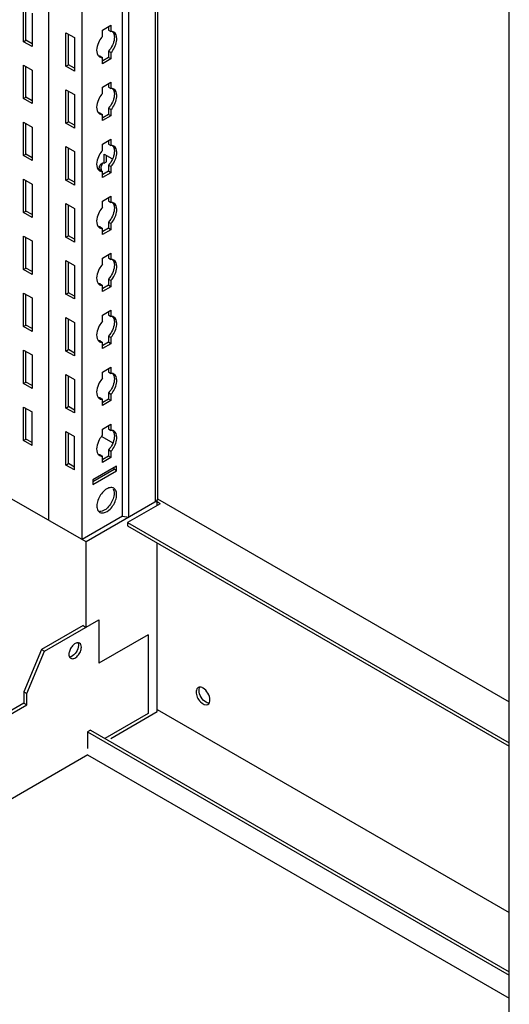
# Model space of a CAD drawing. Header units: millimetres. Extents: x 474 to 1324, y 193 to 2317.
# Tile 9 of 39: x 734 to 909, y 564 to 917. Entities that reach past the tile are written whole.
import ezdxf

# ---------------------------------------------------------------- set-up
doc = ezdxf.new("R2010")
doc.units = ezdxf.units.MM
doc.header["$LTSCALE"] = 163.201859
doc.layers.get('0').update_dxf_attribs({"linetype": 'CONTINUOUS'})

msp = doc.modelspace()

# ---------------------------------------------------------------- linework, layer by layer
at = {"color": 7}
for p, q in [((744.25, 737.34), (744.25, 1950.67)), ((744.29, 737.32), (744.29, 1950.65)), ((756.13, 730.48), (756.13, 1943.81)), ((770.63, 738.85), (770.63, 1935.45)), ((772.86, 738.51), (772.86, 1934.16)), ((782.47, 744.06), (782.47, 1928.61)), ((783.13, 1928.23), (783.13, 744.98)), ((909.1, 347.35), (909.1, 1853.67)), ((735.17, 908.87), (735.17, 920.87)), ((736.05, 909.38), (736.05, 920.36)), ((738.21, 919.12), (738.21, 907.11)), ((763.45, 912.99), (766.49, 914.75)), ((765.61, 914.24), (765.61, 913.03)), ((766.49, 914.75), (766.49, 912.52)), ((750.37, 912.09), (753.41, 910.34)), ((750.37, 900.09), (750.37, 912.09)), ((751.25, 900.6), (751.25, 911.58)), ((753.41, 910.34), (753.41, 898.34)), ((763.45, 910.77), (763.45, 912.99)), ((765.61, 913.03), (766.49, 912.52)), ((735.17, 908.87), (736.05, 909.38)), ((738.21, 907.11), (735.17, 908.87)), ((738.21, 908.13), (736.05, 909.38)), ((762.57, 903.73), (763.45, 903.22)), ((763.45, 900.99), (763.45, 903.22)), ((765.61, 903.26), (763.53, 902.06)), ((766.49, 904.97), (765.61, 905.48)), ((765.61, 905.48), (765.61, 903.26)), ((766.49, 902.75), (765.61, 903.26)), ((766.49, 904.97), (766.49, 902.75)), ((735.17, 900.46), (738.21, 898.7)), ((735.17, 888.46), (735.17, 900.46)), ((736.05, 888.97), (736.05, 899.95)), ((750.37, 900.09), (751.25, 900.6)), ((753.41, 898.34), (750.37, 900.09)), ((753.41, 899.36), (751.25, 900.6)), ((766.49, 902.75), (763.45, 900.99)), ((738.21, 898.7), (738.21, 886.7)), ((763.45, 892.58), (766.49, 894.34)), ((763.45, 890.35), (763.45, 892.58)), ((765.61, 893.83), (765.61, 892.62)), ((765.61, 892.62), (766.49, 892.11)), ((766.49, 894.34), (766.49, 892.11)), ((735.17, 888.46), (736.05, 888.97)), ((738.21, 887.72), (736.05, 888.97)), ((750.37, 891.68), (753.41, 889.93)), ((750.37, 879.68), (750.37, 891.68)), ((751.25, 880.19), (751.25, 891.17)), ((753.41, 889.93), (753.41, 877.92)), ((738.21, 886.7), (735.17, 888.46)), ((762.57, 883.31), (763.45, 882.8)), ((763.45, 880.58), (763.45, 882.8)), ((766.49, 882.33), (763.45, 880.58)), ((765.61, 882.84), (763.53, 881.64)), ((766.49, 884.56), (765.61, 885.07)), ((765.61, 885.07), (765.61, 882.84)), ((766.49, 882.33), (765.61, 882.84)), ((766.49, 884.56), (766.49, 882.33)), ((735.17, 880.05), (738.21, 878.29)), ((735.17, 868.04), (735.17, 880.05)), ((736.05, 868.55), (736.05, 879.54)), ((750.37, 879.68), (751.25, 880.19)), ((753.41, 877.92), (750.37, 879.68)), ((753.41, 878.94), (751.25, 880.19)), ((738.21, 878.29), (738.21, 866.29)), ((763.45, 872.17), (766.49, 873.92)), ((763.45, 869.94), (763.45, 872.17)), ((765.61, 873.41), (765.61, 872.21)), ((765.61, 872.21), (766.49, 871.7)), ((766.49, 873.92), (766.49, 871.7)), ((735.17, 868.04), (736.05, 868.55)), ((738.21, 866.29), (735.17, 868.04)), ((738.21, 867.31), (736.05, 868.55)), ((750.37, 871.27), (753.41, 869.51)), ((750.37, 859.27), (750.37, 871.27)), ((751.25, 859.78), (751.25, 870.76)), ((753.41, 869.51), (753.41, 857.51)), ((764.02, 868.62), (766.79, 867.02)), ((764.02, 865.37), (764.02, 868.62)), ((764.9, 865.88), (764.9, 868.11)), ((764.02, 865.37), (764.9, 865.88)), ((766.49, 864.15), (765.61, 864.66)), ((765.61, 864.66), (765.61, 862.43)), ((762.57, 862.9), (763.45, 862.39)), ((763.45, 860.16), (763.45, 862.39)), ((766.49, 861.92), (763.45, 860.16)), ((765.61, 862.43), (763.53, 861.23)), ((766.49, 861.92), (765.61, 862.43)), ((766.49, 864.15), (766.49, 861.92)), ((735.17, 859.63), (738.21, 857.88)), ((735.17, 847.63), (735.17, 859.63)), ((736.05, 848.14), (736.05, 859.12)), ((738.21, 857.88), (738.21, 845.88)), ((750.37, 859.27), (751.25, 859.78)), ((753.41, 857.51), (750.37, 859.27)), ((753.41, 858.53), (751.25, 859.78)), ((750.37, 850.86), (753.41, 849.1)), ((750.37, 838.85), (750.37, 850.86)), ((751.25, 839.36), (751.25, 850.35)), ((763.45, 851.75), (766.49, 853.51)), ((763.45, 849.53), (763.45, 851.75)), ((765.61, 853), (765.61, 851.8)), ((765.61, 851.8), (766.49, 851.29)), ((766.49, 853.51), (766.49, 851.29)), ((735.17, 847.63), (736.05, 848.14)), ((738.21, 845.88), (735.17, 847.63)), ((738.21, 846.9), (736.05, 848.14)), ((753.41, 849.1), (753.41, 837.1)), ((766.49, 843.73), (765.61, 844.24)), ((765.61, 844.24), (765.61, 842.02)), ((766.49, 843.73), (766.49, 841.51)), ((762.57, 842.49), (763.45, 841.98)), ((763.45, 839.75), (763.45, 841.98)), ((766.49, 841.51), (763.45, 839.75)), ((765.61, 842.02), (763.53, 840.82)), ((766.49, 841.51), (765.61, 842.02)), ((735.17, 839.22), (738.21, 837.47)), ((735.17, 827.22), (735.17, 839.22)), ((736.05, 827.73), (736.05, 838.71)), ((738.21, 837.47), (738.21, 825.46)), ((750.37, 838.85), (751.25, 839.36)), ((753.41, 837.1), (750.37, 838.85)), ((753.41, 838.12), (751.25, 839.36)), ((763.45, 831.34), (766.49, 833.1)), ((765.61, 832.59), (765.61, 831.38)), ((766.49, 833.1), (766.49, 830.87)), ((750.37, 830.44), (753.41, 828.69)), ((750.37, 818.44), (750.37, 830.44)), ((751.25, 818.95), (751.25, 829.93)), ((763.45, 829.12), (763.45, 831.34)), ((765.61, 831.38), (766.49, 830.87)), ((735.17, 827.22), (736.05, 827.73)), ((738.21, 825.46), (735.17, 827.22)), ((738.21, 826.48), (736.05, 827.73)), ((753.41, 828.69), (753.41, 816.69)), ((762.57, 822.08), (763.45, 821.57)), ((766.49, 823.32), (765.61, 823.83)), ((765.61, 823.83), (765.61, 821.61)), ((766.49, 823.32), (766.49, 821.1)), ((735.17, 818.81), (738.21, 817.05)), ((735.17, 806.81), (735.17, 818.81)), ((750.37, 818.44), (751.25, 818.95)), ((753.41, 816.69), (750.37, 818.44)), ((753.41, 817.71), (751.25, 818.95)), ((763.45, 819.34), (763.45, 821.57)), ((766.49, 821.1), (763.45, 819.34)), ((765.61, 821.61), (763.53, 820.41)), ((766.49, 821.1), (765.61, 821.61)), ((736.05, 807.32), (736.05, 818.3)), ((738.21, 817.05), (738.21, 805.05)), ((763.45, 810.93), (766.49, 812.69)), ((765.61, 812.17), (765.61, 810.97)), ((766.49, 812.69), (766.49, 810.46)), ((750.37, 810.03), (753.41, 808.28)), ((750.37, 798.03), (750.37, 810.03)), ((751.25, 798.54), (751.25, 809.52)), ((753.41, 808.28), (753.41, 796.27)), ((763.45, 808.7), (763.45, 810.93)), ((765.61, 810.97), (766.49, 810.46)), ((735.17, 806.81), (736.05, 807.32)), ((738.21, 805.05), (735.17, 806.81)), ((738.21, 806.07), (736.05, 807.32)), ((762.57, 801.66), (763.45, 801.15)), ((763.45, 798.93), (763.45, 801.15)), ((765.61, 801.19), (763.53, 799.99)), ((766.49, 802.91), (765.61, 803.42)), ((765.61, 803.42), (765.61, 801.19)), ((766.49, 800.68), (765.61, 801.19)), ((766.49, 802.91), (766.49, 800.68)), ((735.17, 798.4), (738.21, 796.64)), ((735.17, 786.39), (735.17, 798.4)), ((736.05, 786.9), (736.05, 797.89)), ((750.37, 798.03), (751.25, 798.54)), ((753.41, 796.27), (750.37, 798.03)), ((753.41, 797.29), (751.25, 798.54)), ((766.49, 800.68), (763.45, 798.93)), ((738.21, 796.64), (738.21, 784.64)), ((763.45, 790.52), (766.49, 792.27)), ((763.45, 788.29), (763.45, 790.52)), ((765.61, 791.76), (765.61, 790.56)), ((765.61, 790.56), (766.49, 790.05)), ((766.49, 792.27), (766.49, 790.05)), ((735.17, 786.39), (736.05, 786.9)), ((738.21, 785.66), (736.05, 786.9)), ((750.37, 789.62), (753.41, 787.86)), ((750.37, 777.62), (750.37, 789.62)), ((751.25, 778.13), (751.25, 789.11)), ((753.41, 787.86), (753.41, 775.86)), ((738.21, 784.64), (735.17, 786.39)), ((762.57, 781.25), (763.45, 780.74)), ((763.45, 778.51), (763.45, 780.74)), ((766.49, 780.27), (763.45, 778.51)), ((765.61, 780.78), (763.53, 779.58)), ((766.49, 782.5), (765.61, 783.01)), ((765.61, 783.01), (765.61, 780.78)), ((766.49, 780.27), (765.61, 780.78)), ((766.49, 782.5), (766.49, 780.27)), ((735.17, 777.98), (738.21, 776.23)), ((735.17, 765.98), (735.17, 777.98)), ((736.05, 766.49), (736.05, 777.47)), ((738.21, 764.23), (738.21, 776.23)), ((750.37, 777.62), (751.25, 778.13)), ((753.41, 775.86), (750.37, 777.62)), ((753.41, 776.88), (751.25, 778.13)), ((750.37, 769.21), (753.41, 767.45)), ((750.37, 757.2), (750.37, 769.21)), ((763.45, 770.1), (766.49, 771.86)), ((763.45, 767.88), (763.45, 770.1)), ((765.61, 771.35), (765.61, 770.15)), ((765.61, 770.15), (766.49, 769.63)), ((766.49, 771.86), (766.49, 769.63)), ((735.17, 765.98), (736.05, 766.49)), ((738.21, 764.23), (735.17, 765.98)), ((738.21, 765.25), (736.05, 766.49)), ((738.21, 765.65), (737.85, 765.45)), ((751.25, 757.71), (751.25, 768.7)), ((753.41, 755.45), (753.41, 767.45)), ((763.22, 767.42), (767.1, 765.18)), ((766.49, 762.08), (765.61, 762.59)), ((765.61, 762.59), (765.61, 760.37)), ((766.49, 762.08), (766.49, 759.86)), ((762.57, 760.84), (763.45, 760.33)), ((763.45, 758.1), (763.45, 760.33)), ((766.49, 759.86), (763.45, 758.1)), ((765.61, 760.37), (763.53, 759.17)), ((766.49, 759.86), (765.61, 760.37)), ((750.37, 757.2), (751.25, 757.71)), ((753.41, 755.45), (750.37, 757.2)), ((753.41, 756.47), (751.25, 757.71)), ((768.51, 756.82), (760.02, 751.92)), ((760.02, 751.3), (767.62, 755.69)), ((760.02, 750.28), (768.51, 755.18)), ((767.62, 755.69), (767.62, 756.31)), ((768.51, 755.18), (767.62, 755.69)), ((768.51, 755.18), (768.51, 756.82)), ((760.02, 751.92), (760.02, 750.28)), ((757.55, 729.67), (731.03, 744.98)), ((783, 744.36), (757.55, 729.67)), ((782.78, 744.49), (783, 744.36)), ((783, 742.73), (783, 744.36)), ((783.19, 745.07), (909.1, 672.38)), ((784.06, 743.34), (772.4, 736.61)), ((784.06, 743.34), (783, 743.96)), ((770.63, 738.85), (756.13, 730.48)), ((770.63, 738.85), (772.86, 738.51)), ((772.4, 736.61), (909.1, 657.69)), ((772.4, 736.61), (772.4, 735.38)), ((772.4, 735.38), (909.1, 656.46)), ((757.55, 699.05), (757.55, 729.67)), ((783, 668.84), (783, 729.26)), ((756.49, 699.66), (741.64, 691.09)), ((742.7, 690.48), (762.14, 701.7)), ((756.49, 699.66), (757.55, 699.05)), ((762.14, 701.7), (762.14, 686.19)), ((779.82, 696.39), (762.14, 686.19)), ((779.82, 696.39), (779.82, 668.23)), ((741.64, 691.09), (735.27, 675.98)), ((736.33, 675.37), (742.7, 690.48)), ((741.64, 691.09), (742.7, 690.48)), ((735.27, 675.98), (736.33, 675.37)), ((735.27, 675.98), (735.27, 671.9)), ((736.33, 671.29), (736.33, 675.37)), ((735.27, 671.9), (551.07, 565.55)), ((552.13, 564.94), (736.33, 671.29)), ((735.27, 671.9), (736.33, 671.29)), ((779.82, 668.23), (764.27, 659.24)), ((766.39, 659.24), (783, 668.84)), ((783, 669.65), (909.1, 596.86)), ((759.14, 662.2), (758.08, 661.59)), ((758.08, 661.59), (909.1, 574.4)), ((758.08, 661.59), (758.08, 655.67)), ((759.14, 662.2), (909.1, 575.63)), ((758.25, 653.32), (578.65, 549.63)), ((758.08, 653.43), (909.1, 566.24))]:
    msp.add_line(p, q, dxfattribs=at)
for centre, radius, start, end in [((763.27, 904.94), 1.71, 226.6668, 240.1461), ((763.27, 884.53), 1.71, 226.6668, 240.1461), ((766.04, 862.84), 3.96, 170.5403, 176.0899), ((763.27, 864.11), 1.71, 226.6668, 240.1461), ((767.98, 863.31), 5.02, 180.0422, 183.7075), ((768.54, 863.35), 5.59, 183.6854, 186.1468), ((763.27, 843.7), 1.71, 226.6668, 240.1461), ((763.27, 823.29), 1.71, 226.6668, 240.1461), ((763.27, 802.88), 1.71, 226.6668, 240.1461), ((763.27, 782.46), 1.71, 226.6668, 240.1461), ((763.27, 762.05), 1.71, 226.6668, 240.1461), ((766.63, 747.44), 1.68, 60.0136, 73.1942)]:
    msp.add_arc(centre, radius, start, end, dxfattribs=at)
for points, knots in [([(763.45, 910.77), (763, 910.26), (761.68, 908.38), (760.89, 905.49), (761.79, 904.07)], [0, 0, 0, 0, 0.288497, 1, 1, 1, 1]), ([(767.6, 911.34), (767.7, 910.89), (767.74, 908.76), (766.71, 906.71), (765.61, 905.48)], [0, 0, 0, 0, 0.217202, 1, 1, 1, 1]), ([(766.9, 912.5), (766.84, 912.51), (766.7, 912.52), (766.56, 912.53), (766.49, 912.52)], [0, 0, 0, 0, 0.493256, 1, 1, 1, 1]), ([(768.49, 908.97), (768.55, 909.33), (768.68, 910.48), (768.23, 911.88), (767.52, 912.28)], [0, 0, 0, 0, 0.308884, 1, 1, 1, 1]), ([(761.79, 904.07), (761.84, 904), (761.93, 903.87), (762.04, 903.75), (762.1, 903.69)], [0, 0, 0, 0, 0.507362, 1, 1, 1, 1]), ([(762.57, 903.73), (762.5, 903.72), (762.36, 903.72), (762.22, 903.74), (762.16, 903.75)], [0, 0, 0, 0, 0.506746, 1, 1, 1, 1]), ([(762.96, 903.25), (763.04, 903.24), (763.2, 903.21), (763.37, 903.21), (763.45, 903.22)], [0, 0, 0, 0, 0.492174, 1, 1, 1, 1]), ([(763.45, 890.35), (763, 889.85), (761.68, 887.96), (760.89, 885.08), (761.79, 883.66)], [0, 0, 0, 0, 0.288497, 1, 1, 1, 1]), ([(767.6, 890.93), (767.7, 890.48), (767.74, 888.35), (766.71, 886.29), (765.61, 885.07)], [0, 0, 0, 0, 0.217202, 1, 1, 1, 1]), ([(766.9, 892.09), (766.84, 892.1), (766.7, 892.11), (766.56, 892.11), (766.49, 892.11)], [0, 0, 0, 0, 0.493256, 1, 1, 1, 1]), ([(768.49, 888.55), (768.55, 888.92), (768.68, 890.07), (768.23, 891.46), (767.52, 891.87)], [0, 0, 0, 0, 0.308884, 1, 1, 1, 1]), ([(761.79, 883.66), (761.84, 883.59), (761.93, 883.45), (762.04, 883.33), (762.1, 883.28)], [0, 0, 0, 0, 0.507362, 1, 1, 1, 1]), ([(762.57, 883.31), (762.5, 883.31), (762.36, 883.31), (762.22, 883.33), (762.16, 883.34)], [0, 0, 0, 0, 0.506746, 1, 1, 1, 1]), ([(762.96, 882.84), (763.04, 882.82), (763.2, 882.8), (763.37, 882.8), (763.45, 882.8)], [0, 0, 0, 0, 0.492174, 1, 1, 1, 1]), ([(766.9, 871.67), (766.84, 871.69), (766.7, 871.7), (766.56, 871.7), (766.49, 871.7)], [0, 0, 0, 0, 0.493256, 1, 1, 1, 1]), ([(768.49, 868.14), (768.55, 868.5), (768.68, 869.65), (768.23, 871.05), (767.52, 871.46)], [0, 0, 0, 0, 0.308884, 1, 1, 1, 1]), ([(763.45, 869.94), (763, 869.43), (761.68, 867.55), (760.89, 864.66), (761.79, 863.24)], [0, 0, 0, 0, 0.288497, 1, 1, 1, 1]), ([(767.6, 870.51), (767.7, 870.07), (767.74, 867.93), (766.71, 865.88), (765.61, 864.66)], [0, 0, 0, 0, 0.217202, 1, 1, 1, 1]), ([(763.64, 865.33), (763.55, 865.31), (763.37, 865.26), (763.21, 865.18), (763.13, 865.13)], [0, 0, 0, 0, 0.503825, 1, 1, 1, 1]), ([(764.02, 865.37), (763.95, 865.37), (763.83, 865.36), (763.7, 865.34), (763.64, 865.33)], [0, 0, 0, 0, 0.505817, 1, 1, 1, 1]), ([(761.79, 863.24), (761.84, 863.17), (761.93, 863.04), (762.04, 862.92), (762.1, 862.87)], [0, 0, 0, 0, 0.507362, 1, 1, 1, 1]), ([(762.57, 862.9), (762.5, 862.9), (762.36, 862.9), (762.22, 862.91), (762.16, 862.92)], [0, 0, 0, 0, 0.506746, 1, 1, 1, 1]), ([(762.96, 862.43), (763.04, 862.41), (763.2, 862.39), (763.37, 862.39), (763.45, 862.39)], [0, 0, 0, 0, 0.492174, 1, 1, 1, 1]), ([(766.9, 851.26), (766.84, 851.27), (766.7, 851.29), (766.56, 851.29), (766.49, 851.29)], [0, 0, 0, 0, 0.493256, 1, 1, 1, 1]), ([(768.49, 847.73), (768.55, 848.09), (768.68, 849.24), (768.23, 850.64), (767.52, 851.05)], [0, 0, 0, 0, 0.308884, 1, 1, 1, 1]), ([(763.45, 849.53), (763, 849.02), (761.68, 847.14), (760.89, 844.25), (761.79, 842.83)], [0, 0, 0, 0, 0.288497, 1, 1, 1, 1]), ([(767.6, 850.1), (767.7, 849.66), (767.74, 847.52), (766.71, 845.47), (765.61, 844.24)], [0, 0, 0, 0, 0.217202, 1, 1, 1, 1]), ([(761.79, 842.83), (761.84, 842.76), (761.93, 842.63), (762.04, 842.51), (762.1, 842.45)], [0, 0, 0, 0, 0.507362, 1, 1, 1, 1]), ([(762.57, 842.49), (762.5, 842.49), (762.36, 842.49), (762.22, 842.5), (762.16, 842.51)], [0, 0, 0, 0, 0.506746, 1, 1, 1, 1]), ([(762.96, 842.01), (763.04, 842), (763.2, 841.98), (763.37, 841.97), (763.45, 841.98)], [0, 0, 0, 0, 0.492174, 1, 1, 1, 1]), ([(763.45, 829.12), (763, 828.61), (761.68, 826.72), (760.89, 823.84), (761.79, 822.42)], [0, 0, 0, 0, 0.288497, 1, 1, 1, 1]), ([(767.6, 829.69), (767.7, 829.24), (767.74, 827.11), (766.71, 825.06), (765.61, 823.83)], [0, 0, 0, 0, 0.217202, 1, 1, 1, 1]), ([(766.9, 830.85), (766.84, 830.86), (766.7, 830.87), (766.56, 830.88), (766.49, 830.87)], [0, 0, 0, 0, 0.493256, 1, 1, 1, 1]), ([(768.49, 827.32), (768.55, 827.68), (768.68, 828.83), (768.23, 830.23), (767.52, 830.63)], [0, 0, 0, 0, 0.308884, 1, 1, 1, 1]), ([(761.79, 822.42), (761.84, 822.35), (761.93, 822.22), (762.04, 822.1), (762.1, 822.04)], [0, 0, 0, 0, 0.507362, 1, 1, 1, 1]), ([(762.57, 822.08), (762.5, 822.07), (762.36, 822.07), (762.22, 822.09), (762.16, 822.1)], [0, 0, 0, 0, 0.506746, 1, 1, 1, 1]), ([(762.96, 821.6), (763.04, 821.59), (763.2, 821.56), (763.37, 821.56), (763.45, 821.57)], [0, 0, 0, 0, 0.492174, 1, 1, 1, 1]), ([(763.45, 808.7), (763, 808.2), (761.68, 806.31), (760.89, 803.43), (761.79, 802)], [0, 0, 0, 0, 0.288497, 1, 1, 1, 1]), ([(767.6, 809.28), (767.7, 808.83), (767.74, 806.7), (766.71, 804.64), (765.61, 803.42)], [0, 0, 0, 0, 0.217202, 1, 1, 1, 1]), ([(766.9, 810.44), (766.84, 810.45), (766.7, 810.46), (766.56, 810.46), (766.49, 810.46)], [0, 0, 0, 0, 0.493256, 1, 1, 1, 1]), ([(768.49, 806.9), (768.55, 807.27), (768.68, 808.42), (768.23, 809.81), (767.52, 810.22)], [0, 0, 0, 0, 0.308884, 1, 1, 1, 1]), ([(761.79, 802), (761.84, 801.94), (761.93, 801.8), (762.04, 801.68), (762.1, 801.63)], [0, 0, 0, 0, 0.507362, 1, 1, 1, 1]), ([(762.57, 801.66), (762.5, 801.66), (762.36, 801.66), (762.22, 801.68), (762.16, 801.69)], [0, 0, 0, 0, 0.506746, 1, 1, 1, 1]), ([(762.96, 801.19), (763.04, 801.17), (763.2, 801.15), (763.37, 801.15), (763.45, 801.15)], [0, 0, 0, 0, 0.492174, 1, 1, 1, 1]), ([(763.45, 788.29), (763, 787.78), (761.68, 785.9), (760.89, 783.01), (761.79, 781.59)], [0, 0, 0, 0, 0.288497, 1, 1, 1, 1]), ([(767.6, 788.86), (767.7, 788.42), (767.74, 786.28), (766.71, 784.23), (765.61, 783.01)], [0, 0, 0, 0, 0.217202, 1, 1, 1, 1]), ([(766.9, 790.02), (766.84, 790.04), (766.7, 790.05), (766.56, 790.05), (766.49, 790.05)], [0, 0, 0, 0, 0.493256, 1, 1, 1, 1]), ([(768.49, 786.49), (768.55, 786.85), (768.68, 788), (768.23, 789.4), (767.52, 789.81)], [0, 0, 0, 0, 0.308884, 1, 1, 1, 1]), ([(761.79, 781.59), (761.84, 781.52), (761.93, 781.39), (762.04, 781.27), (762.1, 781.22)], [0, 0, 0, 0, 0.507362, 1, 1, 1, 1]), ([(762.57, 781.25), (762.5, 781.25), (762.36, 781.25), (762.22, 781.26), (762.16, 781.27)], [0, 0, 0, 0, 0.506746, 1, 1, 1, 1]), ([(762.96, 780.78), (763.04, 780.76), (763.2, 780.74), (763.37, 780.74), (763.45, 780.74)], [0, 0, 0, 0, 0.492174, 1, 1, 1, 1]), ([(766.9, 769.61), (766.84, 769.62), (766.7, 769.64), (766.56, 769.64), (766.49, 769.63)], [0, 0, 0, 0, 0.493256, 1, 1, 1, 1]), ([(768.49, 766.08), (768.55, 766.44), (768.68, 767.59), (768.23, 768.99), (767.52, 769.4)], [0, 0, 0, 0, 0.308884, 1, 1, 1, 1]), ([(763.45, 767.88), (763, 767.37), (761.68, 765.49), (760.89, 762.6), (761.79, 761.18)], [0, 0, 0, 0, 0.288497, 1, 1, 1, 1]), ([(767.6, 768.45), (767.7, 768.01), (767.74, 765.87), (766.71, 763.82), (765.61, 762.59)], [0, 0, 0, 0, 0.217202, 1, 1, 1, 1]), ([(761.79, 761.18), (761.84, 761.11), (761.93, 760.98), (762.04, 760.86), (762.1, 760.8)], [0, 0, 0, 0, 0.507362, 1, 1, 1, 1]), ([(762.57, 760.84), (762.5, 760.83), (762.36, 760.84), (762.22, 760.85), (762.16, 760.86)], [0, 0, 0, 0, 0.506746, 1, 1, 1, 1]), ([(762.96, 760.36), (763.04, 760.35), (763.2, 760.33), (763.37, 760.32), (763.45, 760.33)], [0, 0, 0, 0, 0.492174, 1, 1, 1, 1]), ([(782.8, 744.29), (782.83, 744.32), (782.88, 744.38), (782.93, 744.44), (782.96, 744.47)], [0, 0, 0, 0, 0.510752, 1, 1, 1, 1]), ([(782.96, 744.47), (783.01, 744.55), (783.1, 744.71), (783.13, 744.89), (783.13, 744.98)], [0, 0, 0, 0, 0.518081, 1, 1, 1, 1]), ([(761.8, 740.94), (761.82, 740.89), (761.88, 740.81), (761.94, 740.72), (761.97, 740.68)], [0, 0, 0, 0, 0.505962, 1, 1, 1, 1]), ([(764.89, 741.56), (764.69, 741.4), (763.98, 740.86), (763.07, 740.5), (762.43, 740.52)], [0, 0, 0, 0, 0.288047, 1, 1, 1, 1]), ([(762.47, 740.24), (762.68, 740.12), (763.84, 739.77), (765.04, 740.44), (765.74, 741.03)], [0, 0, 0, 0, 0.209965, 1, 1, 1, 1]), ([(782.47, 744.06), (782.53, 744.09), (782.65, 744.17), (782.75, 744.25), (782.8, 744.29)], [0, 0, 0, 0, 0.514552, 1, 1, 1, 1]), ([(754.53, 693.55), (754.15, 693.52), (753.32, 693.13), (752.36, 692.13), (751.65, 690.84), (751.43, 689.86), (751.43, 689.39)], [0, 0, 0, 0, 0.209027, 0.469271, 0.747282, 1, 1, 1, 1]), ([(752.08, 687.95), (752.41, 687.76), (753.13, 687.8), (753.92, 688.24), (754.78, 689), (755.58, 690.24), (755.89, 691.4), (755.89, 691.97)], [0, 0, 0, 0, 0.183271, 0.301469, 0.436196, 0.728893, 1, 1, 1, 1]), ([(754.83, 692.58), (754.83, 691.73), (754.21, 690.1), (752.98, 688.83), (752.22, 688.54)], [0, 0, 0, 0, 0.512299, 1, 1, 1, 1]), ([(754.61, 693.56), (754.65, 693.49), (754.78, 693.18), (754.83, 692.84), (754.83, 692.58)], [0, 0, 0, 0, 0.227931, 1, 1, 1, 1]), ([(755.89, 691.97), (755.89, 692.27), (755.81, 692.83), (755.45, 693.28), (755.23, 693.41)], [0, 0, 0, 0, 0.550846, 1, 1, 1, 1]), ([(751.43, 689.39), (751.43, 689.3), (751.45, 688.97), (751.53, 688.63), (751.64, 688.42)], [0, 0, 0, 0, 0.273775, 1, 1, 1, 1]), ([(799.45, 677.3), (799.36, 677.36), (799.02, 677.53), (798.64, 677.64), (798.36, 677.65)], [0, 0, 0, 0, 0.275554, 1, 1, 1, 1]), ([(801.92, 673.02), (801.92, 673.87), (801.34, 675.54), (800.19, 676.88), (799.45, 677.3)], [0, 0, 0, 0, 0.499767, 1, 1, 1, 1]), ([(797.21, 676.98), (797.08, 676.74), (796.99, 676.36), (796.97, 675.98), (796.97, 675.88)], [0, 0, 0, 0, 0.72607, 1, 1, 1, 1]), ([(796.97, 675.88), (796.97, 675.25), (797.34, 673.94), (798.43, 672.1), (800.37, 670.94), (801.19, 671.42)], [0, 0, 0, 0, 0.277648, 0.577366, 1, 1, 1, 1]), ([(800.51, 672.2), (799.78, 672.62), (798.61, 673.96), (798.03, 675.64), (798.03, 676.49)], [0, 0, 0, 0, 0.499703, 1, 1, 1, 1]), ([(801.58, 671.87), (801.5, 671.87), (801.12, 671.91), (800.77, 672.06), (800.51, 672.2)], [0, 0, 0, 0, 0.227586, 1, 1, 1, 1])]:
    msp.add_open_spline(points, degree=3, knots=knots, dxfattribs=at)
for points in [[(767.52, 912.28), (767.33, 912.39), (767.12, 912.47), (766.9, 912.5)], [(766.96, 912.56), (767.29, 912.24), (767.5, 911.79), (767.6, 911.34)], [(766.49, 904.97), (767.49, 906.08), (768.23, 907.5), (768.49, 908.97)], [(762.42, 903.45), (762.59, 903.36), (762.77, 903.29), (762.96, 903.25)], [(767.52, 891.87), (767.33, 891.98), (767.12, 892.05), (766.9, 892.09)], [(766.96, 892.14), (767.29, 891.83), (767.5, 891.37), (767.6, 890.93)], [(766.49, 884.56), (767.49, 885.67), (768.23, 887.09), (768.49, 888.55)], [(762.42, 883.04), (762.59, 882.95), (762.77, 882.88), (762.96, 882.84)], [(767.52, 871.46), (767.33, 871.57), (767.12, 871.64), (766.9, 871.67)], [(766.96, 871.73), (767.29, 871.42), (767.5, 870.96), (767.6, 870.51)], [(766.49, 864.15), (767.49, 865.25), (768.23, 866.68), (768.49, 868.14)], [(763.13, 865.13), (762.76, 864.92), (762.47, 864.54), (762.31, 864.15)], [(762.96, 863.31), (762.96, 863.76), (763.02, 864.23), (763.19, 864.66)], [(763.19, 864.66), (763.29, 864.9), (763.44, 865.14), (763.62, 865.33)], [(762.31, 864.15), (762.22, 863.94), (762.17, 863.71), (762.13, 863.49)], [(762.42, 862.63), (762.59, 862.53), (762.77, 862.46), (762.96, 862.43)], [(767.52, 851.05), (767.33, 851.16), (767.12, 851.23), (766.9, 851.26)], [(766.96, 851.32), (767.29, 851), (767.5, 850.55), (767.6, 850.1)], [(766.49, 843.73), (767.49, 844.84), (768.23, 846.26), (768.49, 847.73)], [(762.42, 842.22), (762.59, 842.12), (762.77, 842.05), (762.96, 842.01)], [(767.52, 830.63), (767.33, 830.74), (767.12, 830.82), (766.9, 830.85)], [(766.96, 830.91), (767.29, 830.59), (767.5, 830.14), (767.6, 829.69)], [(766.49, 823.32), (767.49, 824.43), (768.23, 825.85), (768.49, 827.32)], [(762.42, 821.8), (762.59, 821.71), (762.77, 821.64), (762.96, 821.6)], [(767.52, 810.22), (767.33, 810.33), (767.12, 810.4), (766.9, 810.44)], [(766.96, 810.49), (767.29, 810.18), (767.5, 809.72), (767.6, 809.28)], [(766.49, 802.91), (767.49, 804.02), (768.23, 805.44), (768.49, 806.9)], [(762.42, 801.39), (762.59, 801.29), (762.77, 801.23), (762.96, 801.19)], [(767.52, 789.81), (767.33, 789.92), (767.12, 789.99), (766.9, 790.02)], [(766.96, 790.08), (767.29, 789.77), (767.5, 789.31), (767.6, 788.86)], [(766.49, 782.5), (767.49, 783.6), (768.23, 785.03), (768.49, 786.49)], [(762.42, 780.98), (762.59, 780.88), (762.77, 780.81), (762.96, 780.78)], [(767.52, 769.4), (767.33, 769.51), (767.12, 769.58), (766.9, 769.61)], [(766.96, 769.67), (767.29, 769.35), (767.5, 768.9), (767.6, 768.45)], [(766.49, 762.08), (767.49, 763.19), (768.23, 764.61), (768.49, 766.08)], [(762.42, 760.57), (762.59, 760.47), (762.77, 760.4), (762.96, 760.36)], [(764.2, 748.11), (763.1, 747.19), (762.27, 745.9), (761.8, 744.55)], [(765.77, 749.01), (765.2, 748.83), (764.66, 748.49), (764.2, 748.11)], [(767.12, 749.05), (766.69, 749.18), (766.2, 749.14), (765.77, 749.01)], [(767.26, 748.72), (767.53, 748.24), (767.62, 747.67), (767.62, 747.12)], [(768.15, 748.2), (767.99, 748.48), (767.75, 748.74), (767.47, 748.9)], [(768.51, 746.61), (768.51, 747.15), (768.41, 747.72), (768.15, 748.2)], [(761.8, 744.55), (761.58, 743.9), (761.44, 743.21), (761.44, 742.53)], [(767.26, 745.12), (766.8, 743.77), (765.98, 742.48), (764.89, 741.56)], [(765.74, 741.03), (766.84, 741.95), (767.68, 743.24), (768.14, 744.59)], [(767.62, 747.12), (767.62, 746.44), (767.48, 745.76), (767.26, 745.12)], [(768.14, 744.59), (768.36, 745.24), (768.51, 745.93), (768.51, 746.61)], [(761.44, 742.53), (761.44, 741.98), (761.53, 741.41), (761.8, 740.94)], [(761.97, 740.68), (762.11, 740.51), (762.28, 740.35), (762.47, 740.24)], [(755.23, 693.41), (755.03, 693.53), (754.77, 693.57), (754.53, 693.55)], [(751.64, 688.42), (751.74, 688.23), (751.9, 688.06), (752.08, 687.95)], [(752.22, 688.54), (752.06, 688.48), (751.89, 688.44), (751.72, 688.42)], [(797.69, 677.48), (797.49, 677.37), (797.32, 677.18), (797.21, 676.98)], [(798.36, 677.65), (798.13, 677.65), (797.89, 677.6), (797.69, 677.48)], [(798.03, 676.49), (798.03, 676.79), (798.07, 677.08), (798.17, 677.36)], [(798.17, 677.36), (798.2, 677.44), (798.23, 677.52), (798.28, 677.6)], [(801.19, 671.42), (801.39, 671.53), (801.56, 671.72), (801.67, 671.92)], [(801.67, 671.92), (801.71, 671.99), (801.75, 672.07), (801.78, 672.16)], [(801.78, 672.16), (801.88, 672.43), (801.92, 672.73), (801.92, 673.02)]]:
    msp.add_open_spline(points, degree=3, dxfattribs=at)

doc.saveas('drawing.dxf')
